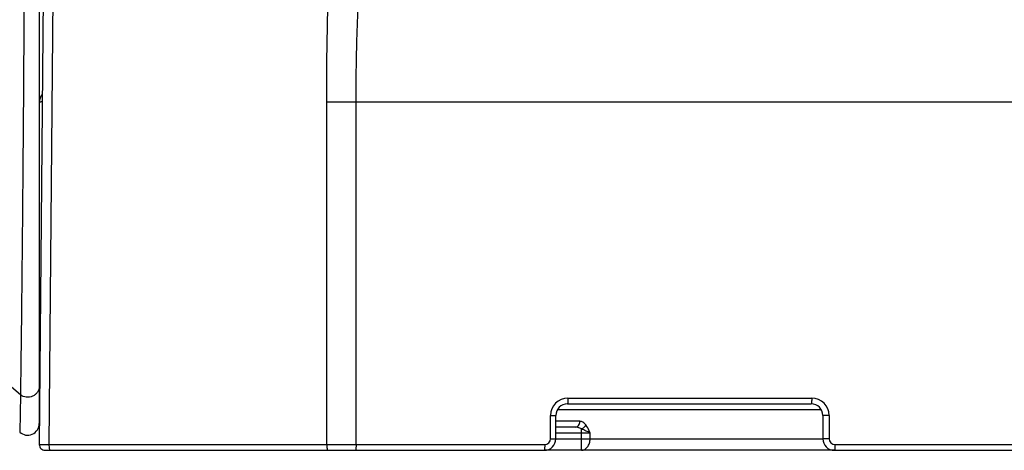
# Model space of a CAD drawing. Header units: millimetres. Extents: x 6 to 407, y 6 to 288.
# Tile 13 of 42: x 295 to 338, y 64 to 83. Entities that reach past the tile are written whole.
import ezdxf

# ---------------------------------------------------------------- set-up
doc = ezdxf.new("R2010")
doc.units = ezdxf.units.MM
doc.header["$LTSCALE"] = 23.1
doc.layers.get('0').update_dxf_attribs({"linetype": 'CONTINUOUS'})
for name, color, linetype in [('DM1-0-1-CLIS-A-TE_DXF_DIMENSION', 7, 'CONTINUOUS'), ('F40742_MAZAKDXF_CONTINUOUS_LINE', 7, 'CONTINUOUS'), ('F40743_DM_BADXF_CONTINUOUS_LINE', 7, 'CONTINUOUS'), ('F40746_DM_BEDXF_CONTINUOUS_LINE', 7, 'CONTINUOUS')]:
    doc.layers.add(name, color=color, linetype=linetype)
doc.styles.get("Standard").update_dxf_attribs({"font": 'txt', "width": 0.7})
doc.dimstyles.new('DIMSTYLE_1', dxfattribs={"dimtxt": 3, "dimasz": 3, "dimexe": 1, "dimexo": 1, "dimgap": 0.75, "dimtad": 1, "dimdsep": 46, "dimtxsty": 'STANDARD', "dimblk": '_FILLED', "dimblk1": '_FILLED', "dimblk2": '_FILLED', "dimcen": 0.09, "dimclrt": 5, "dimazin": 2, "dimtp": 0.01, "dimtm": 0.01, "dimtfac": 1, "dimtofl": 0, "dimtmove": 0, "dimatfit": 3, "dimldrblk": '_FILLED', "dimfxl": 1, "dimtolj": 1, "dimarcsym": 0})

# ---------------------------------------------------------------- blocks, each defined once
blk = doc.blocks.new('_FILLED')
at = {"color": 0, "linetype": 'BYBLOCK'}
blk.add_solid([(0, 0), (-1, 0.167), (-1, -0.167)], dxfattribs=at)
blk = doc.blocks.new('*D0')
at = {"layer": 'DM1-0-1-CLIS-A-TE_DXF_DIMENSION', "color": 2, "linetype": 'CONTINUOUS'}
for p, q in [((330.781, 136.296), (394.339, 136.296)), ((393.339, 136.296), (393.339, 100.321)), ((393.339, 64.346), (393.339, 100.321)), ((355.431, 64.346), (394.339, 64.346))]:
    blk.add_line(p, q, dxfattribs=at)
at = {"layer": 'DM1-0-1-CLIS-A-TE_DXF_DIMENSION', "color": 2, "linetype": 'CONTINUOUS', "xscale": 3, "yscale": 3, "zscale": 3}
for p, rotation in [((393.339, 136.296), 90), ((393.339, 64.346), 270)]:
    blk.add_blockref('_FILLED', p, dxfattribs=dict(at, rotation=rotation))
at = {"layer": 'DM1-0-1-CLIS-A-TE_DXF_DIMENSION', "color": 5, "linetype": 'CONTINUOUS', "insert": (389.589, 100.321), "char_height": 3, "width": 10.5, "attachment_point": 2, "rotation": 90, "line_spacing_factor": 0.9}
blk.add_mtext('71.95', dxfattribs=at)

msp = doc.modelspace()

# ---------------------------------------------------------------- linework, layer by layer
at = {"layer": 'F40742_MAZAKDXF_CONTINUOUS_LINE', "color": 7, "linetype": 'CONTINUOUS'}
for p, q in [((296.682, 111.351), (296.274, 64.598)), ((319.022, 66.346), (329.522, 66.346)), ((318.522, 64.846), (318.522, 65.846)), ((330.022, 65.846), (330.022, 64.846)), ((296.524, 64.346), (318.022, 64.346)), ((330.522, 64.346), (366.022, 64.346))]:
    msp.add_line(p, q, dxfattribs=at)
at = {"layer": 'F40742_MAZAKDXF_CONTINUOUS_LINE', "color": 9, "linetype": 'CONTINUOUS'}
for p, q in [((296.866, 84.633), (296.692, 64.598)), ((308.655, 64.598), (308.655, 79.346)), ((353.114, 79.346), (309.917, 79.346)), ((309.917, 64.598), (309.917, 79.346)), ((319.043, 66.598), (329.543, 66.598)), ((318.293, 64.848), (318.293, 65.848)), ((330.293, 65.848), (330.293, 64.848)), ((296.692, 64.598), (308.655, 64.598)), ((308.655, 64.598), (309.917, 64.598)), ((309.917, 64.598), (318.043, 64.598)), ((330.543, 64.598), (353.114, 64.598))]:
    msp.add_line(p, q, dxfattribs=at)
for centre, radius, start, end in [((309.477, -488.11), 567.456, 89.95561, 90.08298), ((319.043, 65.848), 0.75, 90.0001, 179.9999), ((329.543, 65.848), 0.75, 0.0001, 89.9999), ((318.043, 64.848), 0.25, 270.0107, 359.9893), ((330.544, 64.848), 0.25, 180.0108, 269.9892)]:
    msp.add_arc(centre, radius, start, end, dxfattribs=at)
at = {"layer": 'F40742_MAZAKDXF_CONTINUOUS_LINE', "color": 7, "linetype": 'CONTINUOUS'}
for centre, radius, start, end in [((319.022, 65.846), 0.5, 90, 180), ((329.522, 65.846), 0.5, 0, 90), ((296.524, 64.596), 0.25, 179.5, 270), ((318.022, 64.846), 0.5, 270, 360), ((330.522, 64.846), 0.5, 180, 270)]:
    msp.add_arc(centre, radius, start, end, dxfattribs=at)
at = {"layer": 'F40742_MAZAKDXF_CONTINUOUS_LINE', "color": 9, "linetype": 'CONTINUOUS'}
msp.add_open_spline([(308.655, 79.346), (308.655, 81.42), (308.695, 83.495), (308.751, 85.569)], degree=3, dxfattribs=at)
for points, knots in [([(309.917, 79.346), (309.917, 80.378), (309.952, 82.441), (310.049, 84.503), (310.109, 85.533)], [0, 0, 0, 0, 0.499996, 1, 1, 1, 1]), ([(319.043, 66.598), (319.044, 66.566), (319.043, 66.507), (319.039, 66.437), (319.034, 66.391), (319.031, 66.368), (319.028, 66.354), (319.024, 66.346), (319.022, 66.346)], [0, 0, 0, 0, 0.377332, 0.699399, 0.8232, 0.915769, 0.974438, 1, 1, 1, 1]), ([(329.543, 66.598), (329.544, 66.566), (329.543, 66.507), (329.539, 66.437), (329.534, 66.391), (329.531, 66.368), (329.528, 66.354), (329.524, 66.346), (329.522, 66.346)], [0, 0, 0, 0, 0.377332, 0.699399, 0.8232, 0.915769, 0.974438, 1, 1, 1, 1]), ([(318.293, 65.848), (318.323, 65.848), (318.366, 65.848), (318.42, 65.848), (318.454, 65.848), (318.481, 65.847), (318.5, 65.847), (318.511, 65.847), (318.517, 65.847), (318.519, 65.846), (318.522, 65.846), (318.522, 65.846)], [0, 0, 0, 0, 0.388562, 0.561953, 0.712213, 0.834745, 0.925254, 0.957563, 0.980934, 0.995142, 1, 1, 1, 1]), ([(330.293, 65.848), (330.259, 65.848), (330.21, 65.848), (330.146, 65.848), (330.105, 65.848), (330.071, 65.847), (330.048, 65.847), (330.035, 65.847), (330.027, 65.847), (330.024, 65.846), (330.022, 65.846), (330.022, 65.846)], [0, 0, 0, 0, 0.375204, 0.548728, 0.701554, 0.827761, 0.921787, 0.955516, 0.979986, 0.994902, 1, 1, 1, 1]), ([(296.274, 64.598), (296.274, 64.599), (296.278, 64.598), (296.282, 64.599), (296.292, 64.598), (296.305, 64.599), (296.322, 64.599), (296.352, 64.599), (296.396, 64.599), (296.458, 64.599), (296.529, 64.599), (296.608, 64.598), (296.663, 64.598), (296.692, 64.598)], [0, 0, 0, 0, 0.004636, 0.018443, 0.041323, 0.073141, 0.113618, 0.162436, 0.283645, 0.432922, 0.605727, 0.796863, 1, 1, 1, 1]), ([(296.692, 64.598), (296.691, 64.566), (296.693, 64.506), (296.701, 64.429), (296.711, 64.377), (296.722, 64.353), (296.729, 64.346), (296.733, 64.346)], [0, 0, 0, 0, 0.369124, 0.685377, 0.901288, 0.963943, 1, 1, 1, 1]), ([(308.655, 64.598), (308.655, 64.566), (308.657, 64.506), (308.665, 64.429), (308.675, 64.377), (308.686, 64.353), (308.693, 64.346), (308.696, 64.346)], [0, 0, 0, 0, 0.369124, 0.685377, 0.901288, 0.963943, 1, 1, 1, 1]), ([(309.917, 64.598), (309.917, 64.566), (309.916, 64.507), (309.912, 64.437), (309.908, 64.391), (309.904, 64.368), (309.901, 64.354), (309.897, 64.346), (309.895, 64.346)], [0, 0, 0, 0, 0.377332, 0.699399, 0.8232, 0.915769, 0.974438, 1, 1, 1, 1]), ([(318.043, 64.598), (318.044, 64.566), (318.043, 64.507), (318.039, 64.437), (318.034, 64.391), (318.031, 64.368), (318.028, 64.354), (318.024, 64.346), (318.022, 64.346)], [0, 0, 0, 0, 0.377333, 0.699399, 0.8232, 0.915769, 0.974438, 1, 1, 1, 1]), ([(318.293, 64.848), (318.323, 64.848), (318.366, 64.848), (318.42, 64.848), (318.454, 64.848), (318.481, 64.847), (318.5, 64.847), (318.511, 64.847), (318.517, 64.847), (318.519, 64.846), (318.522, 64.846), (318.522, 64.846)], [0, 0, 0, 0, 0.388562, 0.561953, 0.712213, 0.834745, 0.925254, 0.957563, 0.980934, 0.995142, 1, 1, 1, 1]), ([(330.293, 64.848), (330.259, 64.848), (330.21, 64.848), (330.146, 64.848), (330.105, 64.848), (330.071, 64.847), (330.048, 64.847), (330.035, 64.847), (330.027, 64.847), (330.024, 64.846), (330.022, 64.846), (330.022, 64.846)], [0, 0, 0, 0, 0.375204, 0.548728, 0.701553, 0.827761, 0.921787, 0.955516, 0.979986, 0.994902, 1, 1, 1, 1]), ([(330.543, 64.598), (330.544, 64.566), (330.543, 64.507), (330.539, 64.437), (330.534, 64.391), (330.531, 64.368), (330.528, 64.354), (330.524, 64.346), (330.522, 64.346)], [0, 0, 0, 0, 0.377332, 0.699399, 0.8232, 0.915769, 0.974438, 1, 1, 1, 1])]:
    msp.add_open_spline(points, degree=3, knots=knots, dxfattribs=at)
at = {"layer": 'F40743_DM_BADXF_CONTINUOUS_LINE', "color": 7, "linetype": 'CONTINUOUS'}
for p, q in [((296.272, 77.79), (296.272, 64.846)), ((319.349, 65.346), (318.522, 65.346)), ((330.522, 64.346), (318.022, 64.346))]:
    msp.add_line(p, q, dxfattribs=at)
at = {"layer": 'F40743_DM_BADXF_CONTINUOUS_LINE', "color": 9, "linetype": 'CONTINUOUS'}
for p, q in [((329.953, 66.096), (318.59, 66.096)), ((319.554, 65.596), (318.522, 65.596)), ((318.522, 65.096), (319.997, 65.096)), ((319.625, 64.346), (319.625, 65.266)), ((319.997, 64.846), (319.997, 65.096)), ((318.522, 64.846), (330.022, 64.846))]:
    msp.add_line(p, q, dxfattribs=at)
at = {"layer": 'F40743_DM_BADXF_CONTINUOUS_LINE', "color": 7, "linetype": 'CONTINUOUS'}
for centre, start, end in [((296.772, 79.346), 137.7659, 180), ((318.022, 64.846), 270, 360), ((330.522, 64.846), 180, 270)]:
    msp.add_arc(centre, 0.5, start, end, dxfattribs=at)
at = {"layer": 'F40743_DM_BADXF_CONTINUOUS_LINE', "color": 9, "linetype": 'CONTINUOUS'}
for points, knots in [([(296.401, 79.358), (296.382, 79.357), (296.35, 79.356), (296.313, 79.353), (296.292, 79.351), (296.281, 79.35), (296.275, 79.348), (296.272, 79.347), (296.272, 79.346)], [0, 0, 0, 0, 0.422812, 0.736262, 0.848318, 0.929459, 0.979517, 1, 1, 1, 1]), ([(319.349, 65.346), (319.376, 65.346), (319.432, 65.36), (319.5, 65.417), (319.544, 65.5), (319.554, 65.564), (319.554, 65.596)], [0, 0, 0, 0, 0.226647, 0.467882, 0.72801, 1, 1, 1, 1]), ([(319.625, 65.266), (319.604, 65.28), (319.519, 65.325), (319.42, 65.346), (319.349, 65.346)], [0, 0, 0, 0, 0.260143, 1, 1, 1, 1]), ([(319.819, 65.437), (319.785, 65.483), (319.708, 65.56), (319.602, 65.596), (319.554, 65.596)], [0, 0, 0, 0, 0.547811, 1, 1, 1, 1]), ([(319.625, 65.266), (319.666, 65.283), (319.741, 65.331), (319.799, 65.399), (319.819, 65.437)], [0, 0, 0, 0, 0.510492, 1, 1, 1, 1]), ([(319.997, 65.096), (319.983, 65.126), (319.932, 65.243), (319.875, 65.36), (319.819, 65.437)], [0, 0, 0, 0, 0.25896, 1, 1, 1, 1]), ([(319.997, 65.096), (319.941, 65.126), (319.816, 65.182), (319.692, 65.237), (319.625, 65.266)], [0, 0, 0, 0, 0.467345, 1, 1, 1, 1]), ([(319.625, 64.346), (319.674, 64.346), (319.779, 64.376), (319.901, 64.492), (319.979, 64.656), (319.997, 64.782), (319.997, 64.846)], [0, 0, 0, 0, 0.215316, 0.452371, 0.717154, 1, 1, 1, 1])]:
    msp.add_open_spline(points, degree=3, knots=knots, dxfattribs=at)
at = {"layer": 'F40746_DM_BEDXF_CONTINUOUS_LINE', "color": 7, "linetype": 'CONTINUOUS'}
msp.add_line((296.272, 110.67), (296.272, 77.79), dxfattribs=at)
at = {"layer": 'F40746_DM_BEDXF_CONTINUOUS_LINE', "color": 9, "linetype": 'CONTINUOUS'}
for q in [(293.826, 68.142), (295.43, 65.133)]:
    msp.add_line((295.459, 66.736), q, dxfattribs=at)
at = {"layer": 'F40746_DM_BEDXF_CONTINUOUS_LINE', "color": 7, "linetype": 'CONTINUOUS'}
msp.add_arc((295.772, 65.498), 0.5, 226.9305, 360, dxfattribs=at)
at = {"layer": 'F40746_DM_BEDXF_CONTINUOUS_LINE', "color": 9, "linetype": 'CONTINUOUS'}
for points, knots in [([(295.632, 86.243), (295.621, 84.162), (295.596, 80.211), (295.552, 74.745), (295.513, 70.775), (295.482, 68.224), (295.467, 67.188), (295.459, 66.736)], [0, 0, 0, 0, 0.319918, 0.607719, 0.840639, 0.930479, 1, 1, 1, 1]), ([(296.272, 67.099), (296.272, 67.056), (296.258, 66.968), (296.2, 66.847), (296.108, 66.746), (295.95, 66.649), (295.713, 66.611), (295.532, 66.681), (295.459, 66.736)], [0, 0, 0, 0, 0.120272, 0.242053, 0.365917, 0.49224, 0.747108, 1, 1, 1, 1])]:
    msp.add_open_spline(points, degree=3, knots=knots, dxfattribs=at)

# ---------------------------------------------------------------- dimensions: what is measured, and where the dimension line sits
at = {"layer": 'DM1-0-1-CLIS-A-TE_DXF_DIMENSION', "color": 2, "linetype": 'CONTINUOUS'}
dim = msp.add_linear_dim(base=(393.339, 136.296), p1=(354.431, 64.346), p2=(329.781, 136.296), angle=90, dimstyle='DIMSTYLE_1', dxfattribs=at)
dim.commit()
dim.dimension.update_dxf_attribs({"geometry": '*D0', "text_midpoint": (393.339, 100.387), "dimtype": 160})

doc.saveas('drawing.dxf')
